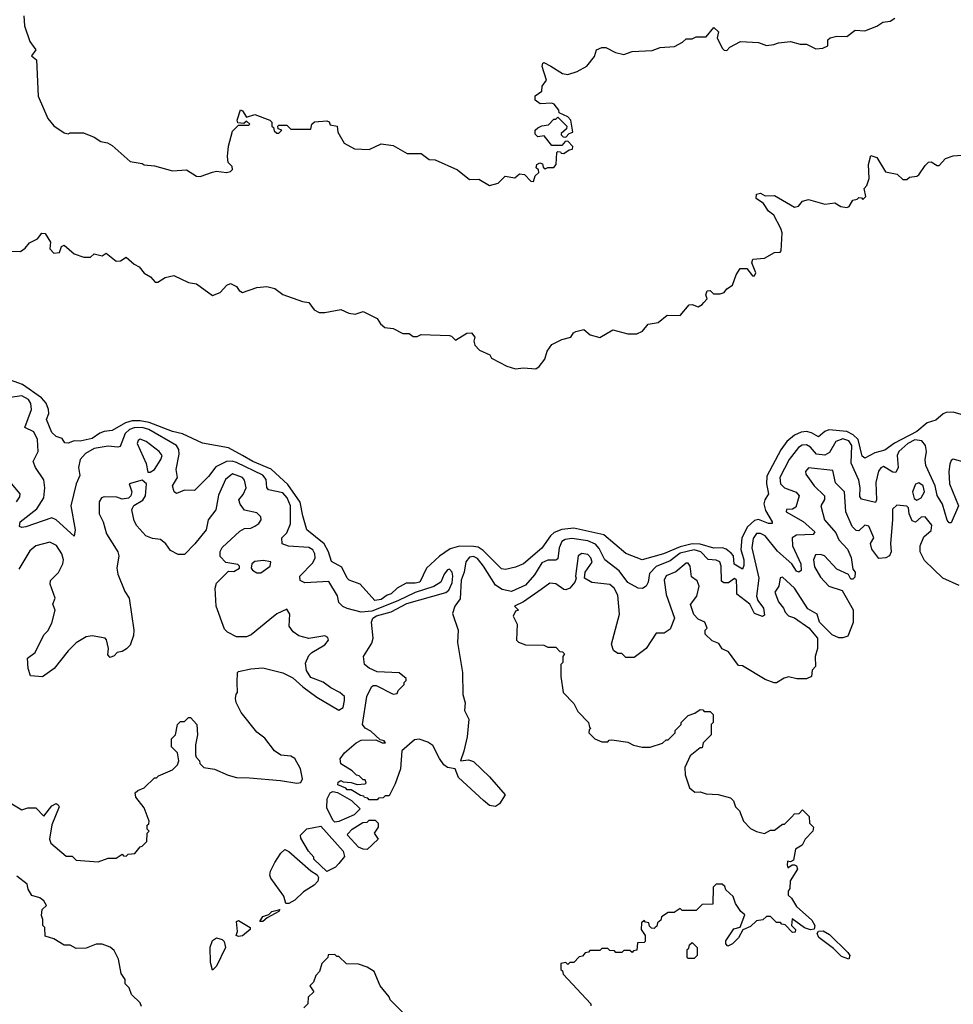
# Model space of a CAD drawing. Extents: x 2348354 to 2479840, y 460476 to 613653.
# Tile 230 of 256: x 2422504 to 2427156, y 567082 to 571986. Entities that reach past the tile are written whole.
import ezdxf

# ---------------------------------------------------------------- set-up
doc = ezdxf.new("R2010")
doc.units = 0

msp = doc.modelspace()

# ---------------------------------------------------------------- linework, layer by layer
at = {"layer": '0CON05XD'}
for points in [[(2422524.3, 572005), (2422528, 571955), (2422555, 571877.5), (2422583.8, 571835), (2422562.5, 571805), (2422587.5, 571785), (2422596.7, 571605), (2422643.9, 571493.9), (2422675, 571457.5), (2422725, 571422.5), (2422745, 571417.5), (2422755, 571422.5), (2422821.7, 571421.7), (2422875, 571400), (2422908.3, 571378.3), (2422941.7, 571371.7), (2422965, 571360), (2423055, 571280), (2423115, 571270), (2423125, 571262.5), (2423175, 571257.5), (2423265, 571233.3), (2423335, 571237.5), (2423385, 571206.7), (2423404.1, 571204.1), (2423465, 571226.7), (2423485, 571231.2), (2423535, 571224), (2423555, 571230), (2423565, 571240), (2423562.5, 571255), (2423542.5, 571275), (2423538.8, 571305), (2423543.9, 571356.1), (2423565, 571430), (2423595, 571460), (2423645, 571460), (2423650, 571465), (2423635, 571480), (2423621.7, 571468.3), (2423591.7, 571471.7), (2423587.5, 571485), (2423605, 571537.5), (2423615, 571532.5), (2423635, 571500), (2423675, 571513.3), (2423750, 571485), (2423760, 571475), (2423760, 571455), (2423768.3, 571448.3), (2423771.7, 571431.7), (2423785, 571420), (2423795, 571420), (2423810, 571435), (2423791.7, 571441.7), (2423790, 571455), (2423795, 571460), (2423835, 571460), (2423855, 571440), (2423955, 571440), (2423960, 571465), (2423973, 571477), (2424035, 571482.5), (2424046.4, 571476.4), (2424051.7, 571461.7), (2424086.7, 571455), (2424088.8, 571425), (2424120.7, 571370.7), (2424173, 571343), (2424245, 571340), (2424305, 571367.5), (2424365, 571360), (2424435, 571320), (2424505, 571320), (2424545, 571290), (2424575, 571287.5), (2424685, 571237.5), (2424745, 571190), (2424791.7, 571191.7), (2424845, 571160), (2424888.3, 571171.7), (2424923, 571207), (2424971.7, 571198.3), (2424995, 571217.5), (2425020, 571215), (2425051.7, 571181.7), (2425065, 571180), (2425071.7, 571208.3), (2425090, 571225), (2425088.3, 571238.3), (2425078.3, 571248.3), (2425080, 571265), (2425095, 571272.5), (2425108.3, 571268.3), (2425111.7, 571251.7), (2425122.5, 571242.5), (2425135, 571250), (2425165, 571250), (2425177.5, 571265), (2425180, 571325), (2425185, 571330), (2425198.3, 571328.3), (2425201.7, 571321.7), (2425215, 571320), (2425241.7, 571338.3), (2425258.3, 571341.7), (2425260, 571355), (2425235, 571380), (2425221.7, 571378.3), (2425205, 571360), (2425155, 571360), (2425117, 571407), (2425085, 571402.5), (2425072.5, 571415), (2425073.3, 571435), (2425085, 571447.5), (2425105, 571457.5), (2425138.3, 571461.7), (2425165, 571490), (2425175, 571490), (2425185, 571500), (2425230, 571455), (2425228.3, 571441.7), (2425201.7, 571418.3), (2425201.7, 571411.7), (2425211.7, 571401.7), (2425225, 571400), (2425241.7, 571418.3), (2425260, 571425), (2425250, 571485), (2425235, 571502.5), (2425191.7, 571521.7), (2425190, 571535), (2425167.5, 571565), (2425155, 571570), (2425097, 571567), (2425072.5, 571585), (2425073, 571607), (2425105, 571630), (2425107.5, 571655), (2425128.6, 571685), (2425107, 571753), (2425110, 571770), (2425115, 571772.5), (2425150, 571755), (2425208.3, 571718.3), (2425235, 571712.5), (2425281.7, 571728.3), (2425330, 571755), (2425368.3, 571801.7), (2425377.5, 571835), (2425405, 571847.5), (2425425, 571847.5), (2425473, 571823), (2425515, 571812.5), (2425555, 571827.5), (2425655, 571832.5), (2425695, 571847.5), (2425767, 571853), (2425807, 571873), (2425825, 571890), (2425855, 571890), (2425875, 571900), (2425925, 571900), (2425963.3, 571946.7), (2425985.6, 571925.6), (2425980, 571895), (2426004.1, 571844.1), (2426015, 571833.3), (2426027, 571833), (2426041.7, 571848.3), (2426095, 571877.5), (2426185, 571872.5), (2426225, 571857.5), (2426261.7, 571861.7), (2426285, 571870), (2426345, 571876.7), (2426393.3, 571863.3), (2426425, 571863.8), (2426470.7, 571840.7), (2426506.1, 571843.9), (2426530, 571855), (2426531.2, 571885), (2426542.5, 571895), (2426575, 571903.3), (2426625, 571902.5), (2426667, 571933), (2426715, 571930), (2426775, 571953.3), (2426805, 571973.3), (2426841.7, 571978.3), (2426865, 571993.3)], [(2422445, 570832.5), (2422508, 570832), (2422531.7, 570848.3), (2422552.5, 570875), (2422592.5, 570895), (2422615, 570922.5), (2422631.7, 570921.7), (2422657, 570877), (2422653.8, 570845), (2422675, 570823.3), (2422703, 570827), (2422713, 570857), (2422725, 570862.5), (2422775, 570820), (2422823.6, 570803.6), (2422857, 570803), (2422875, 570820), (2422915, 570810), (2422935, 570822.5), (2422985, 570783.3), (2423005.9, 570784.1), (2423035, 570802.5), (2423075, 570767.5), (2423100, 570755), (2423123.6, 570723.6), (2423155.8, 570705.8), (2423178.3, 570678.3), (2423191.7, 570678.3), (2423228.3, 570701.7), (2423271.7, 570711.7), (2423345, 570676.7), (2423385, 570670), (2423465, 570612.5), (2423503.6, 570626.4), (2423537, 570663), (2423555, 570672.5), (2423585, 570657.5), (2423597, 570637), (2423615, 570627.5), (2423685, 570652.5), (2423735, 570656.7), (2423775, 570647.5), (2423815, 570617.5), (2423913, 570583), (2423945, 570577.5), (2423970.7, 570540.7), (2423997, 570527), (2424025, 570526.7), (2424105, 570542.5), (2424143.6, 570523.6), (2424175, 570520), (2424215, 570533.3), (2424285, 570497.5), (2424301.7, 570471.7), (2424323, 570453), (2424365, 570447.5), (2424413.6, 570423.6), (2424445, 570422.5), (2424465, 570407.5), (2424485, 570407.5), (2424505, 570417.5), (2424645, 570412.5), (2424655, 570410), (2424675, 570390), (2424732.5, 570425), (2424755, 570426.2), (2424772.5, 570405), (2424767.5, 570385), (2424772.5, 570365), (2424795, 570340), (2424846.4, 570316.4), (2424855, 570300), (2424930.5, 570260.5), (2424975, 570246.7), (2425015, 570251.2), (2425075, 570246.7), (2425091.7, 570258.3), (2425120, 570295), (2425132.5, 570335), (2425155, 570367.5), (2425205, 570392.5), (2425250, 570405), (2425263.6, 570426.4), (2425275, 570432.5), (2425315, 570442.5), (2425346.7, 570416.7), (2425395, 570402.5), (2425459.3, 570440.7), (2425535, 570421.2), (2425578.3, 570421.7), (2425607.5, 570435), (2425635, 570470), (2425685, 570477.5), (2425730, 570515), (2425795, 570512.5), (2425840, 570565), (2425855, 570567.5), (2425885, 570556.2), (2425905, 570566.7), (2425912.3, 570577.7), (2425930, 570595), (2425922.5, 570615), (2425930, 570635), (2425945, 570637.5), (2425960.7, 570620.7), (2425995, 570620), (2426015, 570627.5), (2426027.5, 570645), (2426056, 570664), (2426073.3, 570715), (2426093.9, 570746.1), (2426127, 570747), (2426155, 570710), (2426165, 570710), (2426172.5, 570725), (2426152.5, 570775), (2426157, 570793), (2426215, 570798.8), (2426264.2, 570825.8), (2426292.5, 570827.5), (2426297.5, 570835), (2426303.3, 570925), (2426295.9, 570945.9), (2426261.7, 571011.7), (2426235, 571032.5), (2426210, 571070), (2426173.8, 571095), (2426175, 571117.5), (2426195, 571122.5), (2426218.3, 571108.3), (2426265, 571110), (2426365, 571052.5), (2426385, 571057.5), (2426405, 571082.5), (2426435, 571090), (2426515, 571066.7), (2426565, 571073.3), (2426595, 571056.2), (2426625, 571050), (2426636.7, 571055), (2426655, 571087.5), (2426677.5, 571092.5), (2426685, 571100), (2426698.3, 571098.3), (2426705, 571090), (2426720, 571105), (2426712.5, 571145), (2426725, 571160), (2426736, 571195), (2426734, 571265), (2426745, 571310), (2426775, 571298.8), (2426817.7, 571227.7), (2426877, 571217), (2426905, 571190), (2426925, 571190), (2426938.3, 571201.7), (2426975, 571206.7), (2426985, 571213.3), (2427015, 571260), (2427033, 571277)], [(2427033, 571277), (2427045, 571277.5), (2427075, 571260), (2427085, 571260), (2427116.7, 571295), (2427155, 571306.9), (2427199.1, 571310.9)], [(2427195, 570019.5), (2427155, 570030.4), (2427120.8, 570029.2), (2427105, 570023.6), (2427068.6, 569991.4), (2427025, 569978), (2426973.4, 569935), (2426863.4, 569876.6), (2426815, 569841.8), (2426765, 569829.3), (2426715, 569801.5), (2426701.2, 569811.2), (2426681.7, 569895), (2426657.5, 569917.5), (2426625, 569934.8), (2426535, 569942.7), (2426515.8, 569934.2), (2426485, 569908.1), (2426448.8, 569928.8), (2426424.7, 569934.7), (2426397.9, 569932.1), (2426364, 569916), (2426326.9, 569885), (2426296.3, 569843.7), (2426227.2, 569712.8), (2426224.8, 569674.8), (2426234.4, 569625), (2426216.4, 569595), (2426212.3, 569575), (2426220.7, 569540.7), (2426253.8, 569485), (2426253, 569477), (2426235, 569476), (2426185, 569496.7), (2426165, 569492.3), (2426130.2, 569459.8), (2426102.9, 569405), (2426096.7, 569346.7), (2426111.5, 569295), (2426112.9, 569267.1), (2426105, 569248.8), (2426064.7, 569274.7), (2426060.5, 569315), (2426049.5, 569329.5), (2426025, 569349.2), (2426005.8, 569355.8), (2425963.3, 569353.3), (2425895, 569373), (2425855, 569375.2), (2425795, 569361), (2425711.4, 569325), (2425605, 569295.6), (2425525, 569326.7), (2425415, 569420), (2425265, 569452.9), (2425205, 569447.3), (2425167.6, 569432.4), (2425148.8, 569415), (2425105.8, 569354.2), (2425015, 569275.8), (2424975, 569258.8), (2424925, 569248), (2424905, 569251.4), (2424813, 569343), (2424788.6, 569358.6), (2424765, 569362.9), (2424695, 569363.2), (2424649.8, 569350.2), (2424595, 569313.2), (2424531.1, 569255), (2424497.5, 569185), (2424475, 569178.9), (2424430.4, 569179.6), (2424385, 569154.4), (2424355, 569125.6), (2424335, 569119.5), (2424305, 569097.8), (2424273.5, 569093.5), (2424200, 569175), (2424146, 569195), (2424135.6, 569205), (2424109.8, 569259.8), (2424058.1, 569288.1), (2424043.5, 569335), (2424020.6, 569375), (2423935.5, 569445.5), (2423914.2, 569515), (2423902.4, 569582.4), (2423840.7, 569670.7), (2423757.9, 569747.9), (2423665, 569784.7), (2423613.5, 569815), (2423545, 569853.9), (2423415, 569877.5), (2423315, 569923.3), (2423266.2, 569935), (2423149.6, 569979.6), (2423105, 569987.8), (2423065, 569987.2), (2423031.2, 569978.8), (2422965, 569940), (2422925.6, 569935.6), (2422903.5, 569926.5), (2422865, 569900), (2422805, 569886), (2422775, 569888.8), (2422745, 569877.5), (2422728.3, 569878.3), (2422715, 569900), (2422685, 569910), (2422665, 569930), (2422637.5, 569995), (2422650, 570025), (2422648, 570045), (2422635.5, 570075.5), (2422613, 570103), (2422518.2, 570168.2), (2422435, 570198)], [(2424815, 568096.9), (2424691.1, 568211.1), (2424673.3, 568255), (2424635, 568261.4), (2424618, 568275), (2424595, 568306.7), (2424561.9, 568371.9), (2424537.6, 568387.6), (2424495, 568402.9), (2424470.8, 568399.2), (2424408.8, 568345), (2424400.8, 568255), (2424375, 568180), (2424345, 568120), (2424325, 568120), (2424315, 568110), (2424291.7, 568108.3), (2424285, 568100), (2424245, 568100), (2424238.3, 568108.3), (2424221.7, 568111.7), (2424218.3, 568118.3), (2424201.7, 568121.7), (2424155, 568150), (2424135, 568150), (2424128.3, 568158.3), (2424090, 568175), (2424091.7, 568188.3), (2424105, 568197.5), (2424115, 568190), (2424155, 568187.5), (2424185, 568177.5), (2424225, 568180), (2424230, 568185), (2424225, 568200), (2424215, 568200), (2424195, 568220), (2424183, 568223), (2424160, 568245), (2424105, 568280), (2424101.2, 568305), (2424122.5, 568335), (2424180.8, 568385), (2424205, 568397.8), (2424278.8, 568398.8), (2424310, 568385), (2424327.5, 568385), (2424320, 568395), (2424300, 568400), (2424253, 568443), (2424225, 568457.5), (2424212.1, 568475), (2424234.1, 568615), (2424256.8, 568663.2), (2424265, 568670), (2424280.6, 568670.6), (2424365, 568627.5), (2424385, 568630), (2424390, 568645), (2424420, 568675), (2424420, 568685), (2424430, 568695), (2424430, 568705), (2424395, 568732.5), (2424285, 568738.6), (2424245, 568755.6), (2424222.2, 568775), (2424217.8, 568815), (2424258.5, 568881.5), (2424265.6, 568905), (2424256.7, 568985), (2424264.4, 569005), (2424282.7, 569017.3), (2424355, 569037.1), (2424432.4, 569077.6), (2424627.5, 569132.5), (2424642.5, 569145), (2424658.8, 569181.2), (2424662.9, 569215), (2424658.6, 569235), (2424645, 569250), (2424635, 569245.8), (2424619.2, 569225), (2424602.9, 569185), (2424567.4, 569162.6), (2424475, 569133.1), (2424388.4, 569091.6), (2424259.1, 569040.9), (2424205.3, 569035.3), (2424135, 569052.7), (2424113.4, 569063.4), (2424093.8, 569083.8), (2424087, 569117), (2424045, 569187.5), (2423925, 569180.5), (2423902.3, 569192.3), (2423899.4, 569215), (2423965, 569281.4), (2423976.2, 569305), (2423975.3, 569325), (2423965, 569346.2), (2423945, 569357.8), (2423844, 569364), (2423812.5, 569375), (2423810.8, 569405), (2423835, 569430), (2423852.9, 569475), (2423853.4, 569565), (2423837.3, 569605), (2423815, 569630), (2423744.2, 569645), (2423736.3, 569656.3), (2423732.7, 569695), (2423715, 569718.1), (2423585, 569780.9), (2423563, 569787), (2423535, 569785.3), (2423481, 569759), (2423445, 569710.6), (2423375, 569641.2), (2423325, 569642), (2423285, 569626.2), (2423274.5, 569634.5), (2423265.7, 569665), (2423290, 569705), (2423283.1, 569745), (2423298.5, 569821.5), (2423296.6, 569845), (2423286.2, 569865), (2423147.1, 569945), (2423115, 569954.5), (2423075, 569953.5), (2423050.7, 569945), (2423029.2, 569925), (2423005, 569860.8), (2422993.3, 569856.7), (2422945, 569861.4), (2422875, 569850.5), (2422831.8, 569825), (2422805.4, 569795), (2422797.9, 569755), (2422803.1, 569715), (2422785.3, 569674.7), (2422759.1, 569565), (2422781.1, 569445), (2422776.2, 569413.8), (2422685, 569494.5), (2422665, 569504.5), (2422535, 569460.4), (2422515, 569457.1), (2422502.3, 569462.3), (2422507.1, 569485), (2422589.9, 569550.1), (2422624.7, 569605.3), (2422630, 569655), (2422623.9, 569693.9), (2422582.7, 569755), (2422571.8, 569785), (2422596.8, 569835), (2422593.1, 569895), (2422575, 569933.5), (2422529.2, 569955), (2422563.1, 570045), (2422560.4, 570075), (2422548.2, 570095), (2422515, 570112.7), (2422445, 570102.5)], [(2423155, 569732.5), (2423176.2, 569745), (2423208, 569795), (2423213.8, 569815), (2423198.8, 569835), (2423135, 569885.8), (2423105, 569897.5), (2423095, 569890), (2423090, 569875), (2423133.8, 569775), (2423143, 569733), (2423155, 569732.5)], [(2427221.7, 569778.3), (2427155, 569796.9), (2427145, 569790), (2427138.5, 569771.5), (2427133.8, 569736.2), (2427136.6, 569675), (2427181.1, 569565), (2427145, 569480), (2427135, 569480.8), (2427125, 569494), (2427102.4, 569572.4), (2427076, 569616), (2427064.8, 569665), (2427018.8, 569765), (2427015.9, 569794.1), (2427022.7, 569835), (2427017.8, 569865), (2426998.5, 569888.5), (2426965, 569893.8), (2426928.7, 569875), (2426884, 569835), (2426876.6, 569815), (2426880.8, 569755), (2426869.1, 569730.9), (2426855, 569732.9), (2426808.8, 569761.2), (2426795.4, 569754.6), (2426782.7, 569737.3), (2426769.5, 569680.5), (2426773.1, 569595), (2426768.5, 569581.5), (2426698.2, 569598.2), (2426690.5, 569610.5), (2426691.7, 569655), (2426685, 569692.5), (2426646.9, 569776.9), (2426649.8, 569865), (2426635, 569888.8), (2426605, 569898.6), (2426571.1, 569885), (2426539.4, 569830.6), (2426515, 569816.7), (2426475, 569821.5), (2426445, 569857.3), (2426425, 569867.7), (2426403.4, 569866.6), (2426385, 569855.6), (2426337.8, 569795), (2426292.1, 569705), (2426294.5, 569675), (2426314.4, 569655), (2426372.6, 569632.6), (2426387.8, 569615), (2426371.5, 569558.5), (2426355, 569548.6), (2426324.4, 569545.6), (2426323.8, 569535), (2426407.3, 569487.3), (2426465.6, 569435), (2426457.4, 569422.6), (2426375, 569418.9), (2426352.5, 569405), (2426354.6, 569365.4), (2426396.3, 569275), (2426398.2, 569241.8), (2426386.2, 569233.8), (2426375, 569239.5), (2426351.1, 569275), (2426279.5, 569339.5), (2426218.5, 569415), (2426195, 569427.5), (2426175, 569426.2), (2426158, 569402), (2426152.1, 569355), (2426187.6, 569205), (2426175.2, 569115), (2426182.5, 569092.5), (2426210.4, 569055), (2426215, 569020), (2426205, 569013.3), (2426165, 569028), (2426141.4, 569075), (2426077.3, 569125), (2426077.3, 569155), (2426075.5, 569194.5), (2426065, 569202.9), (2426035, 569181.4), (2426011.9, 569181.9), (2426000.3, 569190.3), (2425999.6, 569265), (2425992.9, 569285), (2425975, 569293.6), (2425935, 569297.3), (2425897.7, 569335), (2425865, 569345.2), (2425795, 569329.1), (2425745, 569290.8), (2425675, 569262.7), (2425642.8, 569227.2), (2425636.2, 569183.8), (2425626.2, 569163.8), (2425607.8, 569152.2), (2425585, 569155.4), (2425535, 569182.9), (2425491.1, 569241.1), (2425419.1, 569295), (2425391.7, 569351.7), (2425373, 569373), (2425335, 569390.5), (2425255, 569402.1), (2425222.7, 569397.3), (2425205, 569386.4), (2425192, 569355), (2425185, 569301.2), (2425175, 569294.4), (2425135, 569294.6), (2425105, 569280), (2425068.7, 569221.3), (2425025, 569170), (2424955, 569137.8), (2424908.2, 569148.2), (2424875, 569170), (2424815.3, 569265), (2424785, 569302.1), (2424765, 569312), (2424745, 569308.7), (2424727.6, 569285), (2424718.9, 569235), (2424704.2, 569195), (2424698.6, 569101.4), (2424672, 569065), (2424661.2, 569028.8), (2424688.1, 568945), (2424685.8, 568884.2), (2424710.5, 568735), (2424712.5, 568625), (2424723, 568583), (2424720.8, 568545), (2424741.7, 568501.7), (2424734.5, 568415), (2424717.9, 568342.1), (2424700, 568295), (2424740.9, 568299.1), (2424765, 568291.9), (2424844.2, 568215), (2424922.5, 568125), (2424895, 568080), (2424875, 568066.5), (2424845, 568072.5), (2424815, 568096.9)], [(2427185, 569167.5), (2427103.9, 569203.9), (2427011.7, 569291.7), (2426990, 569335), (2426990, 569365), (2427009.3, 569410.7), (2427045, 569442.5), (2427048.3, 569468.3), (2427015, 569510), (2426995, 569508.8), (2426967, 569483), (2426950.7, 569490.7), (2426936.2, 569525), (2426932.5, 569555), (2426925, 569562.5), (2426875, 569567.5), (2426852.2, 569547.8), (2426853.5, 569495), (2426843.3, 569376.7), (2426846.7, 569335), (2426837.5, 569315), (2426820, 569305), (2426785, 569302.5), (2426749.3, 569349.3), (2426743.6, 569376.4), (2426760, 569405), (2426735, 569463.3), (2426715, 569468.8), (2426685, 569440), (2426671.7, 569441.7), (2426651.2, 569461.2), (2426620, 569535), (2426613.8, 569635), (2426568.7, 569678.7), (2426555, 569740), (2426435, 569753.3), (2426420, 569735), (2426421.7, 569721.7), (2426462.5, 569665), (2426513.8, 569615), (2426513.9, 569596.1), (2426496.7, 569565), (2426514.3, 569495), (2426569.8, 569429.8), (2426586, 569395), (2426628.3, 569348.3), (2426646.8, 569306.8), (2426655, 569250), (2426666.7, 569235), (2426665, 569210), (2426655, 569200), (2426645, 569200), (2426633, 569223), (2426575, 569248.8), (2426514.2, 569315), (2426495, 569322.2), (2426468.8, 569321.2), (2426460, 569295), (2426465, 569261.2), (2426495, 569208.8), (2426535, 569163.8), (2426603, 569143), (2426656.4, 569046.4), (2426657, 568983), (2426630, 568915), (2426605, 568907.5), (2426585, 568907.5), (2426553, 568923), (2426517, 568957), (2426490, 568985), (2426477.5, 569025), (2426431.4, 569051.4), (2426365, 569154), (2426305, 569210), (2426294, 569206), (2426286.2, 569165), (2426266.7, 569135), (2426285, 569086.7), (2426310, 569055), (2426317.5, 569035), (2426335, 569017.5), (2426365, 569007.5), (2426436.4, 568956.4), (2426480, 568905), (2426480, 568855), (2426467.5, 568815), (2426470, 568765), (2426453, 568747), (2426450, 568715), (2426425, 568702.5), (2426377, 568703), (2426335, 568712.5), (2426313, 568707), (2426275, 568682.5), (2426263.6, 568683.6), (2426219.3, 568699.3), (2426105, 568767.5), (2426085, 568770), (2426035, 568837.5), (2426005, 568852.5), (2425988.3, 568878.3), (2425955, 568892.5), (2425920, 568925), (2425920, 568945), (2425930, 568955), (2425917.5, 568985), (2425885, 569000), (2425863.9, 569023.9), (2425847, 569073), (2425878.8, 569115), (2425890, 569165), (2425880.5, 569190.5), (2425851.7, 569211.7), (2425844, 569265), (2425835, 569278.8), (2425825, 569278.8), (2425773.7, 569236.3), (2425725, 569215.6), (2425715.6, 569195), (2425725, 569122.5), (2425766, 569005), (2425745, 568950), (2425715, 568930), (2425675, 568930), (2425626.4, 568853.6), (2425565, 568810), (2425525, 568810), (2425505, 568830), (2425485, 568830), (2425463.6, 568843.6), (2425452.5, 568875), (2425492.5, 569025), (2425485, 569120), (2425466.7, 569155), (2425445, 569172.5), (2425355, 569182.5), (2425317.5, 569205), (2425321.2, 569235), (2425356.6, 569283.4), (2425350.6, 569305), (2425335, 569322.5), (2425305, 569328), (2425286.2, 569315), (2425273.8, 569215), (2425277.5, 569205), (2425270, 569185), (2425245.8, 569154.2), (2425225, 569146.2), (2425215, 569148.8), (2425175.6, 569175.6), (2425145, 569180), (2425101.7, 569148.3), (2425015, 569087.1), (2424970, 569065), (2424990, 569045), (2424975, 569040), (2424962.5, 569015), (2424982.5, 568975), (2424980, 568895), (2424990, 568885), (2425025, 568872.5), (2425115, 568870), (2425135, 568860), (2425175, 568860), (2425195, 568840), (2425208.3, 568838.3), (2425218.3, 568828.3), (2425210, 568815), (2425210, 568785), (2425200, 568775), (2425200, 568715), (2425212.5, 568635), (2425265, 568580), (2425285, 568540), (2425337.5, 568485), (2425342.5, 568462.5), (2425350, 568455), (2425341.7, 568448.3), (2425340, 568435), (2425370, 568405), (2425405, 568390), (2425435, 568390), (2425441.7, 568398.3), (2425455, 568400), (2425535, 568387.5), (2425563, 568373), (2425605, 568362.5), (2425645, 568362.5), (2425707, 568383), (2425725, 568400), (2425735, 568400), (2425770, 568435), (2425770, 568445), (2425800, 568475), (2425800, 568485), (2425835, 568520), (2425868.3, 568531.7), (2425895, 568550), (2425908.3, 568548.3), (2425915, 568540), (2425945, 568540), (2425960, 568525), (2425960, 568485), (2425950, 568475), (2425950, 568425), (2425910, 568385), (2425905, 568360), (2425895, 568360), (2425845, 568320), (2425818.3, 568261.7), (2425820, 568225), (2425840.7, 568160.7), (2425868.3, 568138.3), (2425895, 568140), (2425925, 568130), (2425985, 568127.5), (2426045, 568110), (2426060, 568095), (2426070, 568065), (2426090, 568045), (2426110, 567995), (2426145, 567957.5), (2426175, 567942.5), (2426215, 567932.5), (2426245, 567950), (2426265, 567950), (2426305, 567980), (2426315, 567980), (2426350, 568015), (2426365, 568030), (2426388.3, 568031.7), (2426405, 568050), (2426438.3, 568018.3), (2426440, 567985), (2426460, 567965), (2426456.7, 567945), (2426417.5, 567905), (2426402.5, 567875), (2426370, 567855), (2426360, 567800), (2426345, 567792.5), (2426330, 567795), (2426327.5, 567775), (2426331.7, 567761.7), (2426353, 567777), (2426365, 567777.5), (2426375, 567772.5), (2426380, 567755), (2426343, 567697), (2426341.7, 567658.3), (2426332.5, 567645), (2426332.5, 567625), (2426350, 567610), (2426375, 567570), (2426450.5, 567500.5), (2426466.7, 567475), (2426463.3, 567456.7), (2426445, 567453.3), (2426413.8, 567463.8), (2426352.5, 567507.5), (2426350, 567475), (2426370, 567455), (2426368.3, 567441.7), (2426355, 567440), (2426318.3, 567478.3), (2426301.7, 567481.7), (2426295, 567490), (2426275, 567490), (2426245, 567520), (2426225, 567520), (2426207, 567503), (2426175, 567497.5), (2426145, 567470), (2426107, 567453), (2426086, 567414), (2426056.1, 567383.9), (2426032.5, 567372.5), (2426023, 567383), (2426022.3, 567397.7), (2426062.5, 567457.5), (2426093.3, 567466.7), (2426117.5, 567527.5), (2426097.5, 567545), (2426070, 567585), (2426058.3, 567618.3), (2426021.7, 567651.7), (2426018.3, 567668.3), (2426005, 567680), (2425975, 567680), (2425960, 567665), (2425958.3, 567581.7), (2425905, 567580), (2425875, 567550), (2425805, 567550), (2425795, 567560), (2425765, 567540), (2425735, 567540), (2425701.7, 567518.3), (2425698.3, 567501.7), (2425681.7, 567488.3), (2425678.3, 567471.7), (2425670, 567465)], [(2422487.5, 569585), (2422505, 569610), (2422506.7, 569625), (2422446, 569696)], [(2422465, 568080), (2422515, 568050), (2422545, 568060), (2422585, 568060), (2422625, 568020), (2422665, 568070), (2422685, 568082.5), (2422696.4, 568076.4), (2422700, 568065), (2422663.6, 567976.4), (2422652.5, 567905), (2422660, 567885), (2422735, 567820), (2422765, 567820), (2422785, 567800), (2422895, 567792.5), (2422945, 567810), (2422985, 567810), (2423015, 567830), (2423021.7, 567821.7), (2423035, 567820), (2423045, 567830), (2423077, 567833), (2423103.6, 567866.4), (2423115, 567870), (2423137, 567893), (2423140, 567935), (2423150, 567945), (2423140, 567955), (2423140, 567975), (2423148.3, 567981.7), (2423150, 567995), (2423125, 568060), (2423083, 568113), (2423080, 568135), (2423093, 568147), (2423125, 568160), (2423175, 568210), (2423185, 568210), (2423195, 568220), (2423265, 568250), (2423290, 568275), (2423297.5, 568295), (2423290, 568335), (2423260, 568365), (2423260, 568405), (2423280, 568425), (2423290, 568475), (2423305, 568490), (2423325, 568490), (2423345, 568510), (2423355, 568510), (2423387.5, 568475), (2423390, 568425), (2423380, 568375), (2423380, 568325), (2423383, 568313), (2423400, 568295), (2423401.7, 568281.7), (2423421.7, 568261.7), (2423475, 568252.5), (2423543, 568223), (2423585, 568212.5), (2423649.3, 568209.3), (2423803.6, 568196.4), (2423885, 568183.3), (2423905, 568186.7), (2423913.8, 568205), (2423903.8, 568255), (2423875.7, 568305.7), (2423855, 568318.8), (2423805, 568323.3), (2423774.1, 568344.1), (2423725, 568407.5), (2423685, 568437.5), (2423607.5, 568535), (2423582.5, 568585), (2423580, 568605), (2423583, 568627), (2423590, 568635), (2423587.5, 568685), (2423590, 568735), (2423595, 568740), (2423655, 568753.3), (2423715, 568757.5), (2423815, 568732.5), (2423865, 568707.5), (2423915, 568662.5), (2423985, 568612.5), (2424095, 568547.5), (2424115, 568560), (2424122.5, 568595), (2424122.5, 568615), (2424100, 568635), (2424055, 568657.5), (2424016.1, 568686.1), (2423955, 568710), (2423932.5, 568745), (2423928.3, 568781.7), (2423945, 568820), (2423960, 568835), (2424025, 568872.5), (2424042.5, 568895), (2424039.3, 568909.3), (2424025, 568916.7), (2423945, 568903.3), (2423895, 568917.5), (2423867, 568937), (2423847.5, 568965), (2423850, 569025), (2423835, 569050), (2423785, 569027.5), (2423750.7, 568999.3), (2423657, 568923), (2423635, 568912.5), (2423585, 568912.5), (2423540, 568935), (2423525, 568950), (2423482.5, 569065), (2423477.5, 569155), (2423485, 569180), (2423545, 569240), (2423571.7, 569238.3), (2423600, 569255), (2423600, 569265), (2423591.7, 569271.7), (2423531.7, 569281.7), (2423503, 569313), (2423503, 569337), (2423513.6, 569356.4), (2423601.7, 569438.3), (2423625, 569452.5), (2423655, 569453.3), (2423675, 569463.8), (2423695, 569476.7), (2423707.5, 569495), (2423705, 569510), (2423685, 569530), (2423625, 569543.3), (2423602.3, 569572.3), (2423596.7, 569595), (2423618.3, 569621.7), (2423632, 569655), (2423625, 569692.5), (2423613.8, 569705), (2423565, 569724.3), (2423530, 569695), (2423495, 569617.5), (2423482, 569545), (2423442.5, 569495), (2423433.3, 569445), (2423377.5, 569375), (2423325, 569322.5), (2423293, 569323), (2423255, 569342.5), (2423232.5, 569375), (2423205, 569397.5), (2423165, 569402.5), (2423132.5, 569415), (2423087.5, 569465), (2423075, 569490), (2423062.5, 569545), (2423066.7, 569553.3)], [(2423066.7, 569553.3), (2423073.3, 569566.7), (2423117, 569593), (2423131.2, 569615), (2423136.2, 569675), (2423115, 569692.5), (2423050, 569675), (2423062.5, 569635), (2423057.5, 569615), (2423047, 569603), (2423015, 569597.5), (2422988.3, 569608.3), (2422925, 569608.8), (2422912.5, 569605), (2422900, 569585), (2422900, 569525), (2422920, 569485), (2422936.7, 569425), (2422992.5, 569335), (2422997.5, 569315), (2422987.5, 569255), (2422992.5, 569225), (2423028.3, 569138.3), (2423050, 569105), (2423072.5, 568945), (2423071.7, 568918.3), (2423055, 568870), (2423037, 568853), (2423015, 568840), (2422990, 568835), (2422975, 568817.5), (2422955, 568810), (2422942.5, 568822.5), (2422946.7, 568855), (2422937, 568897), (2422930, 568905), (2422865, 568917.5), (2422835, 568912.5), (2422785, 568882.5), (2422745, 568842.5), (2422676.1, 568753.9), (2422617, 568713), (2422557.5, 568717.5), (2422546, 568755), (2422543.8, 568806.2), (2422581.2, 568835), (2422625, 568922.5), (2422645, 568942.5), (2422665, 568980), (2422680, 569045), (2422670, 569075), (2422680, 569105), (2422656.7, 569175), (2422657, 569193), (2422697, 569233), (2422718.8, 569275), (2422722, 569295), (2422713.8, 569325), (2422687.3, 569367.3), (2422655, 569383.3), (2422585, 569366), (2422555, 569340), (2422500.3, 569249.7)], [(2426975, 569593.3), (2426995, 569603.8), (2427012, 569635), (2427005.6, 569665), (2426985, 569678.8), (2426967, 569673), (2426952.5, 569635), (2426961.2, 569601.2), (2426975, 569593.3)], [(2423705, 569231.2), (2423752.5, 569265), (2423755.9, 569285.9), (2423717, 569293), (2423675, 569286.7), (2423660, 569275), (2423657.5, 569255), (2423664.1, 569244.1), (2423685, 569231.2), (2423705, 569231.2)], [(2424075, 567990), (2424065, 568000), (2424035, 568060), (2424036, 568105), (2424051.2, 568135), (2424065, 568142.5), (2424087, 568137), (2424157, 568097), (2424200, 568055), (2424170, 568025), (2424095, 567992.5), (2424075, 567990)], [(2424235, 567853.3), (2424215, 567854.2), (2424192.5, 567865), (2424137.5, 567925), (2424138.3, 567931.7), (2424160, 567955), (2424213, 567987), (2424235, 567990), (2424245, 568000), (2424275, 568000), (2424290, 567985), (2424290, 567965), (2424270, 567935), (2424290, 567905), (2424235, 567853.3)], [(2424035, 567743.3), (2423970, 567805), (2423970, 567815), (2423942.5, 567845), (2423905, 567910), (2423903.8, 567925), (2423935, 567956), (2424005, 567970), (2424116, 567845), (2424121.7, 567818.3), (2424095, 567783.3), (2424077.5, 567765), (2424035, 567743.3)], [(2423845, 567584), (2423830, 567585), (2423820.7, 567620.7), (2423755, 567711.2), (2423750.6, 567725), (2423753.8, 567745), (2423775, 567789.2), (2423805, 567835.7), (2423825, 567853.8), (2423845, 567843.3), (2423955, 567747.5), (2423986.7, 567726.7), (2423993, 567713), (2423990, 567695), (2423972, 567675), (2423918.1, 567641.9), (2423875, 567600.8), (2423845, 567584)], [(2423111.7, 567071.7), (2423105, 567090), (2423061.7, 567131.7), (2423050, 567165), (2423030, 567185), (2423030, 567205), (2423010, 567235), (2422997, 567307), (2422975, 567350), (2422955, 567367.5), (2422915, 567382.5), (2422885, 567382.5), (2422835, 567362.5), (2422785, 567360), (2422755, 567377.5), (2422725, 567377.5), (2422675, 567407.5), (2422631.7, 567421.7), (2422630, 567465), (2422620, 567475), (2422620, 567505), (2422612.5, 567525), (2422616.4, 567553.6), (2422637.5, 567575), (2422625, 567597.5), (2422605, 567612.5), (2422564.3, 567624.3), (2422546.7, 567655), (2422540.7, 567680.7), (2422490.3, 567720.3)], [(2423715, 567494), (2423700, 567495), (2423715, 567520), (2423745, 567530), (2423760, 567545), (2423800, 567555), (2423795, 567543.8), (2423736.7, 567513.3), (2423715, 567494)], [(2423595, 567420), (2423582.5, 567425), (2423588.8, 567445), (2423584.2, 567495), (2423595, 567500), (2423652.5, 567465), (2423652.5, 567455), (2423615, 567423.1), (2423595, 567420)], [(2425670, 567465), (2425665, 567460), (2425651.7, 567461.7), (2425641.7, 567471.7), (2425638.3, 567488.3), (2425621.7, 567491.7), (2425615, 567500), (2425601.7, 567488.3), (2425600, 567455), (2425620, 567425), (2425620, 567395), (2425615, 567390), (2425581.7, 567388.3), (2425578.3, 567351.7), (2425561.7, 567348.3), (2425555, 567340), (2425545, 567350), (2425515, 567350), (2425505, 567340), (2425475, 567340), (2425468.3, 567348.3), (2425445, 567350), (2425435, 567360), (2425405, 567360), (2425395, 567350), (2425345, 567350), (2425338.3, 567341.7), (2425321.7, 567338.3), (2425308.3, 567321.7), (2425291.7, 567318.3), (2425265, 567290), (2425245, 567290), (2425235, 567280), (2425225, 567290), (2425200, 567285), (2425200, 567255), (2425208.3, 567248.3), (2425211.7, 567231.7), (2425350, 567085), (2425350, 567075)], [(2426635, 567306.7), (2426599.5, 567319.5), (2426559.5, 567359.5), (2426486.7, 567415), (2426477.5, 567435), (2426483.6, 567446.4), (2426508, 567448), (2426539.2, 567429.2), (2426630.3, 567340.3), (2426640, 567325), (2426635, 567306.7)], [(2423465, 567252.5), (2423455, 567290), (2423452.7, 567367.3), (2423465, 567400), (2423485, 567412.5), (2423512.5, 567405), (2423523.3, 567395), (2423528.8, 567365), (2423485, 567272.5), (2423465, 567252.5)], [(2425865, 567310), (2425835, 567310), (2425830, 567315), (2425830, 567355), (2425838.3, 567361.7), (2425841.7, 567378.3), (2425855, 567390), (2425880, 567365), (2425880, 567325), (2425865, 567310)], [(2424415, 567040), (2424350, 567105), (2424345, 567120), (2424300, 567175), (2424270, 567245), (2424235, 567267.5), (2424191.7, 567281.7), (2424133, 567283), (2424095, 567320), (2424085, 567320), (2424075, 567330), (2424041.7, 567328.3), (2424040, 567315), (2424010, 567285), (2423997.5, 567245), (2423980, 567225), (2423968.3, 567191.7), (2423950, 567175), (2423970, 567145), (2423941.7, 567118.3), (2423940, 567085), (2423920, 567065)]]:
    msp.add_lwpolyline(points, dxfattribs=at)

doc.saveas('drawing.dxf')
